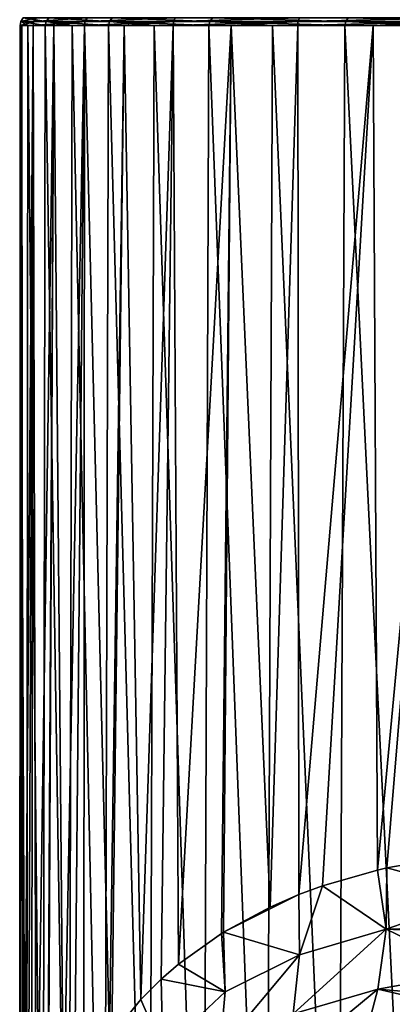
# Model space of a CAD drawing. Header units: metres. Extents: x -136 to 36, y -213 to -20.
# Tile 24 of 104: x -23 to -19.57, y -66.62 to -57.55. Entities that reach past the tile are written whole.
import ezdxf

# ---------------------------------------------------------------- set-up
doc = ezdxf.new("R2010")
doc.units = ezdxf.units.M
doc.layers.add('solid_11_382_033_XXX', color=7, linetype='CONTINUOUS')

msp = doc.modelspace()

# ---------------------------------------------------------------- linework, layer by layer
at = {"layer": 'solid_11_382_033_XXX'}
for points in [[(-22.998367, -71.43161, 0.30592), (-22.995514, -57.603088, 0.48614), (-22.979435, -57.603088, -0.940503)], [(-22.970747, -69.767059, -1.127756), (-22.998367, -71.43161, 0.30592), (-22.979435, -57.603088, -0.940503)], [(-22.998367, -71.43161, 0.30592), (-22.936617, -71.430496, 1.73824), (-22.995514, -57.603088, 0.48614)], [(-22.868288, -57.564892, -2.354024), (-22.979435, -57.603088, -0.940503), (-22.995514, -57.603088, 0.48614)], [(-22.987774, -57.564892, 0.493986), (-22.995514, -57.603088, 0.48614), (-22.923107, -57.603088, 1.911035)], [(-22.987774, -57.564892, 0.493986), (-22.868288, -57.564892, -2.354024), (-22.995514, -57.603088, 0.48614)], [(-22.936617, -71.430496, 1.73824), (-22.923107, -57.603088, 1.911035), (-22.995514, -57.603088, 0.48614)], [(-22.84762, -57.532406, -2.343183), (-22.868288, -57.564892, -2.354024), (-22.987774, -57.564892, 0.493986)], [(-22.965937, -57.532406, 0.501546), (-22.987774, -57.564892, 0.493986), (-22.753935, -57.564892, 3.334893)], [(-22.84762, -57.532406, -2.343183), (-22.987774, -57.564892, 0.493986), (-22.965937, -57.532406, 0.501546)], [(-22.987774, -57.564892, 0.493986), (-22.923107, -57.603088, 1.911035), (-22.762495, -57.603088, 3.328699)], [(-22.753935, -57.564892, 3.334893), (-22.987774, -57.564892, 0.493986), (-22.762495, -57.603088, 3.328699)], [(-22.868288, -57.564892, -2.354024), (-22.874931, -57.603088, -2.363404), (-22.979435, -57.603088, -0.940503)], [(-22.970747, -69.767059, -1.127756), (-22.979435, -57.603088, -0.940503), (-22.874931, -57.603088, -2.363404)], [(-22.921968, -69.202835, -1.861068), (-22.970747, -69.767059, -1.127756), (-22.874931, -57.603088, -2.363404)], [(-22.965937, -57.532406, 0.501546), (-22.753935, -57.564892, 3.334893), (-22.731422, -57.532406, 3.33906)], [(-22.936617, -71.430496, 1.73824), (-22.785692, -71.42955, 3.164354), (-22.923107, -57.603088, 1.911035)], [(-22.785692, -71.42955, 3.164354), (-22.762495, -57.603088, 3.328699), (-22.923107, -57.603088, 1.911035)], [(-22.888611, -68.944008, -2.228952), (-22.921968, -69.202835, -1.861068), (-22.874931, -57.603088, -2.363404)], [(-22.847176, -68.688148, -2.615078), (-22.888611, -68.944008, -2.228952), (-22.874931, -57.603088, -2.363404)], [(-22.397314, -57.564892, -5.165362), (-22.682405, -57.603088, -3.777087), (-22.874931, -57.603088, -2.363404)], [(-22.868288, -57.564892, -2.354024), (-22.397314, -57.564892, -5.165362), (-22.874931, -57.603088, -2.363404)], [(-22.847176, -68.688148, -2.615078), (-22.874931, -57.603088, -2.363404), (-22.682405, -57.603088, -3.777087)], [(-22.37829, -57.532406, -5.151423), (-22.397314, -57.564892, -5.165362), (-22.868288, -57.564892, -2.354024)], [(-22.37829, -57.532406, -5.151423), (-22.868288, -57.564892, -2.354024), (-22.84762, -57.532406, -2.343183)], [(-22.740767, -68.206108, -3.411576), (-22.847176, -68.688148, -2.615078), (-22.682405, -57.603088, -3.777087)], [(-22.785692, -71.42955, 3.164354), (-22.54628, -71.428749, 4.577817), (-22.762495, -57.603088, 3.328699)], [(-22.753935, -57.564892, 3.334893), (-22.762495, -57.603088, 3.328699), (-22.514292, -57.603088, 4.733677)], [(-22.54628, -71.428749, 4.577817), (-22.514292, -57.603088, 4.733677), (-22.762495, -57.603088, 3.328699)], [(-22.731422, -57.532406, 3.33906), (-22.753935, -57.564892, 3.334893), (-22.170366, -57.564892, 6.125033)], [(-22.753935, -57.564892, 3.334893), (-22.514292, -57.603088, 4.733677), (-22.179457, -57.603088, 6.120563)], [(-22.170366, -57.564892, 6.125033), (-22.753935, -57.564892, 3.334893), (-22.179457, -57.603088, 6.120563)], [(-22.735254, -68.185532, -3.447782), (-22.740767, -68.206108, -3.411576), (-22.682405, -57.603088, -3.777087)], [(-22.595934, -67.750809, -4.260387), (-22.735254, -68.185532, -3.447782), (-22.682405, -57.603088, -3.777087)], [(-22.731422, -57.532406, 3.33906), (-22.170366, -57.564892, 6.125033), (-22.14768, -57.532406, 6.125766)], [(-22.397314, -57.564892, -5.165362), (-22.402601, -57.603088, -5.176115), (-22.682405, -57.603088, -3.777087)], [(-22.595934, -67.750809, -4.260387), (-22.682405, -57.603088, -3.777087), (-22.402601, -57.603088, -5.176115)], [(-22.494047, -67.504288, -4.765787), (-22.595934, -67.750809, -4.260387), (-22.402601, -57.603088, -5.176115)], [(-22.54628, -71.428749, 4.577817), (-22.219139, -71.428062, 5.974119), (-22.514292, -57.603088, 4.733677)], [(-22.219139, -71.428062, 5.974119), (-22.179457, -57.603088, 6.120563), (-22.514292, -57.603088, 4.733677)], [(-22.408285, -67.327255, -5.151597), (-22.494047, -67.504288, -4.765787), (-22.402601, -57.603088, -5.176115)], [(-22.171383, -66.934303, -6.086083), (-22.408285, -67.327255, -5.151597), (-22.402601, -57.603088, -5.176115)], [(-21.58209, -57.564892, -7.896817), (-22.036591, -57.603088, -6.555101), (-22.402601, -57.603088, -5.176115)], [(-22.397314, -57.564892, -5.165362), (-21.58209, -57.564892, -7.896817), (-22.402601, -57.603088, -5.176115)], [(-22.171383, -66.934303, -6.086083), (-22.402601, -57.603088, -5.176115), (-22.036591, -57.603088, -6.555101)], [(-21.565159, -57.532406, -7.880031), (-21.58209, -57.564892, -7.896817), (-22.397314, -57.564892, -5.165362)], [(-21.565159, -57.532406, -7.880031), (-22.397314, -57.564892, -5.165362), (-22.37829, -57.532406, -5.151423)], [(-22.219139, -71.428062, 5.974119), (-21.805805, -71.42749, 7.346748), (-22.179457, -57.603088, 6.120563)], [(-22.170366, -57.564892, 6.125033), (-22.179457, -57.603088, 6.120563), (-21.759274, -57.603088, 7.48402)], [(-21.805805, -71.42749, 7.346748), (-21.759274, -57.603088, 7.48402), (-22.179457, -57.603088, 6.120563)], [(-22.150402, -66.904594, -6.16161), (-22.171383, -66.934303, -6.086083), (-22.036591, -57.603088, -6.555101)], [(-22.14768, -57.532406, 6.125766), (-22.170366, -57.564892, 6.125033), (-21.246035, -57.564892, 8.821522)], [(-22.170366, -57.564892, 6.125033), (-21.759274, -57.603088, 7.48402), (-21.255363, -57.603088, 8.818802)], [(-21.246035, -57.564892, 8.821522), (-22.170366, -57.564892, 6.125033), (-21.255363, -57.603088, 8.818802)], [(-21.881849, -66.575264, -7.052205), (-22.150402, -66.904594, -6.16161), (-22.036591, -57.603088, -6.555101)], [(-22.14768, -57.532406, 6.125766), (-21.246035, -57.564892, 8.821522), (-21.223677, -57.532406, 8.81885)], [(-21.58209, -57.564892, -7.896817), (-21.585785, -57.603088, -7.908741), (-22.036591, -57.603088, -6.555101)], [(-21.881849, -66.575264, -7.052205), (-22.036591, -57.603088, -6.555101), (-21.585785, -57.603088, -7.908741)], [(-21.694548, -66.388588, -7.606589), (-21.881849, -66.575264, -7.052205), (-21.585785, -57.603088, -7.908741)], [(-21.805805, -71.42749, 7.346748), (-21.307539, -71.42701, 8.691516), (-21.759274, -57.603088, 7.48402)], [(-21.307539, -71.42701, 8.691516), (-21.255363, -57.603088, 8.818802), (-21.759274, -57.603088, 7.48402)], [(-21.536507, -66.251282, -8.041439), (-21.694548, -66.388588, -7.606589), (-21.585785, -57.603088, -7.908741)], [(-20.435146, -57.564892, -10.506406), (-21.051918, -57.603088, -9.231827), (-21.585785, -57.603088, -7.908741)], [(-21.58209, -57.564892, -7.896817), (-20.435146, -57.564892, -10.506406), (-21.585785, -57.603088, -7.908741)], [(-21.536507, -66.251282, -8.041439), (-21.585785, -57.603088, -7.908741), (-21.051918, -57.603088, -9.231827)], [(-20.420715, -57.532406, -10.487085), (-20.435146, -57.564892, -10.506406), (-21.58209, -57.564892, -7.896817)], [(-20.420715, -57.532406, -10.487085), (-21.58209, -57.564892, -7.896817), (-21.565159, -57.532406, -7.880031)], [(-21.138031, -65.966644, -9.033613), (-21.536507, -66.251282, -8.041439), (-21.051918, -57.603088, -9.231827)], [(-21.307539, -71.42701, 8.691516), (-20.726671, -71.42662, 10.002116), (-21.255363, -57.603088, 8.818802)], [(-21.246035, -57.564892, 8.821522), (-21.255363, -57.603088, 8.818802), (-20.669664, -57.603088, 10.119772)], [(-20.726671, -71.42662, 10.002116), (-20.669664, -57.603088, 10.119772), (-21.255363, -57.603088, 8.818802)], [(-21.223677, -57.532406, 8.81885), (-21.246035, -57.564892, 8.821522), (-19.99515, -57.564892, 11.382912)], [(-21.246035, -57.564892, 8.821522), (-20.669664, -57.603088, 10.119772), (-20.004427, -57.603088, 11.381925)], [(-19.99515, -57.564892, 11.382912), (-21.246035, -57.564892, 8.821522), (-20.004427, -57.603088, 11.381925)], [(-21.223677, -57.532406, 8.81885), (-19.99515, -57.564892, 11.382912), (-19.97361, -57.532406, 11.376938)], [(-21.120605, -65.955849, -9.074138), (-21.138031, -65.966644, -9.033613), (-21.051918, -57.603088, -9.231827)], [(-20.691645, -65.724426, -10.010793), (-21.120605, -65.955849, -9.074138), (-21.051918, -57.603088, -9.231827)], [(-20.435146, -57.564892, -10.506406), (-20.437044, -57.603088, -10.519265), (-21.051918, -57.603088, -9.231827)], [(-20.691645, -65.724426, -10.010793), (-21.051918, -57.603088, -9.231827), (-20.437044, -57.603088, -10.519265)], [(-20.726671, -71.42662, 10.002116), (-20.065014, -71.426323, 11.274472), (-20.669664, -57.603088, 10.119772)], [(-20.42577, -65.609314, -10.541073), (-20.691645, -65.724426, -10.010793), (-20.437044, -57.603088, -10.519265)], [(-20.065014, -71.426323, 11.274472), (-20.004427, -57.603088, 11.381925), (-20.669664, -57.603088, 10.119772)], [(-18.974113, -57.564892, -12.954021), (-19.743528, -57.603088, -11.766103), (-20.437044, -57.603088, -10.519265)], [(-20.435146, -57.564892, -10.506406), (-18.974113, -57.564892, -12.954021), (-20.437044, -57.603088, -10.519265)], [(-20.42577, -65.609314, -10.541073), (-20.437044, -57.603088, -10.519265), (-19.743528, -57.603088, -11.766103)], [(-18.962543, -57.532406, -12.932534), (-18.974113, -57.564892, -12.954021), (-20.435146, -57.564892, -10.506406)], [(-18.962543, -57.532406, -12.932534), (-20.435146, -57.564892, -10.506406), (-20.420715, -57.532406, -10.487085)], [(-20.20826, -65.528694, -10.951092), (-20.42577, -65.609314, -10.541073), (-19.743528, -57.603088, -11.766103)], [(-19.703499, -65.383209, -11.832836), (-20.20826, -65.528694, -10.951092), (-19.743528, -57.603088, -11.766103)], [(-20.065014, -71.426323, 11.274472), (-19.325581, -71.426117, 12.50275), (-20.004427, -57.603088, 11.381925)], [(-19.99515, -57.564892, 11.382912), (-20.004427, -57.603088, 11.381925), (-19.262215, -57.603088, 12.600402)], [(-19.325581, -71.426117, 12.50275), (-19.262215, -57.603088, 12.600402), (-20.004427, -57.603088, 11.381925)], [(-19.97361, -57.532406, 11.376938), (-19.99515, -57.564892, 11.382912), (-18.436935, -57.564892, 13.769836)], [(-19.99515, -57.564892, 11.382912), (-19.262215, -57.603088, 12.600402), (-18.445883, -57.603088, 13.770517)], [(-18.436935, -57.564892, 13.769836), (-19.99515, -57.564892, 11.382912), (-18.445883, -57.603088, 13.770517)], [(-19.97361, -57.532406, 11.376938), (-18.436935, -57.564892, 13.769836), (-18.416683, -57.532406, 13.760731)], [(-18.974113, -57.564892, -12.954021), (-18.974043, -57.603088, -12.967543), (-19.743528, -57.603088, -11.766103)], [(-19.703499, -65.383209, -11.832836), (-19.743528, -57.603088, -11.766103), (-18.974043, -57.603088, -12.967543)], [(-19.615404, -65.363312, -11.977919), (-19.703499, -65.383209, -11.832836), (-18.974043, -57.603088, -12.967543)], [(-19.193571, -65.289246, -12.641168), (-19.615404, -65.363312, -11.977919), (-18.974043, -57.603088, -12.967543)], [(-18.705582, -65.609344, -13.380646), (-19.615404, -65.363312, -11.977919), (-19.193571, -65.289246, -12.641168)], [(-19.624098, -65.928253, -12.043363), (-20.20826, -65.528694, -10.951092), (-19.703499, -65.383209, -11.832836)], [(-19.624098, -65.928253, -12.043363), (-19.703499, -65.383209, -11.832836), (-19.615404, -65.363312, -11.977919)], [(-19.624098, -65.928253, -12.043363), (-19.615404, -65.363312, -11.977919), (-18.705582, -65.609344, -13.380646)], [(-20.421148, -66.164642, -10.634959), (-20.42577, -65.609314, -10.541073), (-20.20826, -65.528694, -10.951092)], [(-20.421148, -66.164642, -10.634959), (-20.20826, -65.528694, -10.951092), (-19.624098, -65.928253, -12.043363)], [(-20.42577, -65.609314, -10.541073), (-21.120605, -65.955849, -9.074138), (-20.691645, -65.724426, -10.010793)], [(-20.421148, -66.164642, -10.634959), (-21.120605, -65.955849, -9.074138), (-20.42577, -65.609314, -10.541073)], [(-19.624098, -65.928253, -12.043363), (-18.705582, -65.609344, -13.380646), (-18.734539, -65.905762, -13.408999)], [(-20.479233, -66.706703, -10.775861), (-19.624098, -65.928253, -12.043363), (-19.697924, -66.479935, -12.159954)], [(-20.479233, -66.706703, -10.775861), (-20.421148, -66.164642, -10.634959), (-19.624098, -65.928253, -12.043363)], [(-19.697924, -66.479935, -12.159954), (-19.624098, -65.928253, -12.043363), (-18.808233, -66.322189, -13.473156)], [(-19.624098, -65.928253, -12.043363), (-18.734539, -65.905762, -13.408999), (-18.743206, -65.96904, -13.416884)], [(-19.624098, -65.928253, -12.043363), (-18.743206, -65.96904, -13.416884), (-18.808233, -66.322189, -13.473156)], [(-21.106678, -66.506416, -9.198579), (-21.536507, -66.251282, -8.041439), (-21.138031, -65.966644, -9.033613)], [(-21.106678, -66.506416, -9.198579), (-21.138031, -65.966644, -9.033613), (-21.120605, -65.955849, -9.074138)], [(-21.106678, -66.506416, -9.198579), (-21.120605, -65.955849, -9.074138), (-20.421148, -66.164642, -10.634959)], [(-21.15427, -67.044441, -9.363087), (-20.421148, -66.164642, -10.634959), (-20.479233, -66.706703, -10.775861)], [(-21.15427, -67.044441, -9.363087), (-21.106678, -66.506416, -9.198579), (-20.421148, -66.164642, -10.634959)], [(-21.106678, -66.506416, -9.198579), (-21.694548, -66.388588, -7.606589), (-21.536507, -66.251282, -8.041439)], [(-21.68, -67.047501, -7.794002), (-21.881849, -66.575264, -7.052205), (-21.694548, -66.388588, -7.606589)], [(-21.68, -67.047501, -7.794002), (-21.694548, -66.388588, -7.606589), (-21.106678, -66.506416, -9.198579)], [(-19.697924, -66.479935, -12.159954), (-18.808233, -66.322189, -13.473156), (-18.865953, -66.550362, -13.521086)], [(-20.601385, -67.225945, -10.956211), (-19.697924, -66.479935, -12.159954), (-19.83843, -67.00721, -12.320075)], [(-20.601385, -67.225945, -10.956211), (-20.479233, -66.706703, -10.775861), (-19.697924, -66.479935, -12.159954)], [(-19.83843, -67.00721, -12.320075), (-19.697924, -66.479935, -12.159954), (-18.900072, -66.665596, -13.548953)], [(-19.697924, -66.479935, -12.159954), (-18.865953, -66.550362, -13.521086), (-18.900072, -66.665596, -13.548953)], [(-21.68, -67.047501, -7.794002), (-22.150402, -66.904594, -6.16161), (-21.881849, -66.575264, -7.052205)], [(-21.68, -67.047501, -7.794002), (-21.106678, -66.506416, -9.198579), (-21.15427, -67.044441, -9.363087)]]:
    msp.add_3dface(points, dxfattribs=at)

doc.saveas('drawing.dxf')
